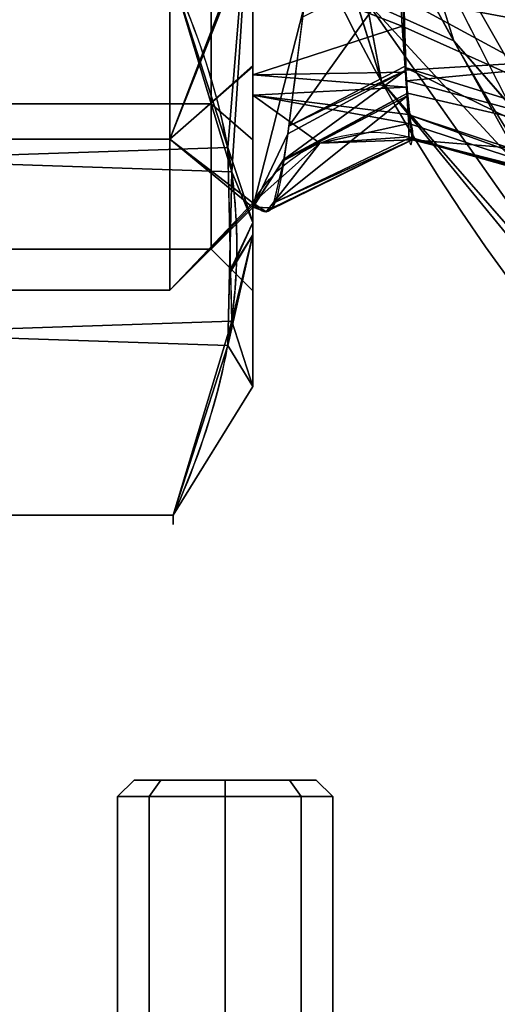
# Model space of a CAD drawing. Header units: millimetres. Extents: x -115 to 115, y -168 to 68.
# Tile 14 of 256: x -72 to -55, y -67 to -31. Entities that reach past the tile are written whole.
import ezdxf

# ---------------------------------------------------------------- set-up
doc = ezdxf.new("R2010")
doc.units = ezdxf.units.MM
doc.layers.add('100', color=7, linetype='Continuous', true_color=0xffffff)
doc.layers.add('103', color=7, linetype='Continuous', true_color=0xffffff)

msp = doc.modelspace()

# ---------------------------------------------------------------- linework, layer by layer
at = {"layer": '100', "color": 163, "linetype": 'Continuous', "extrusion": (1, 0, 0)}
msp.add_circle((0, 0, -67), 40.767, dxfattribs=at)
at = {"layer": '100', "color": 43, "linetype": 'Continuous', "extrusion": (0, 1, 0)}
msp.add_circle((65, 10, -58.5), 3.297, dxfattribs=at)
at = {"layer": '100', "color": 43, "linetype": 'Continuous', "extrusion": (0, -1, 0)}
msp.add_circle((-65, 10, 59.1), 3.897, dxfattribs=at)
at = {"layer": '100', "color": 163, "linetype": 'Continuous', "extrusion": (0, 0, -1)}
for centre, radius in [((0, 0, -94), 68), ((0, 0, -81), 65)]:
    msp.add_arc(centre, radius, 283.06797, 256.93203, dxfattribs=at)
at = {"layer": '100', "color": 163, "linetype": 'Continuous'}
for centre, radius, start, end in [((0, 0, 84), 68, 283.06797, 256.93203), ((0, 0, 97), 65, 180, 216)]:
    msp.add_arc(centre, radius, start, end, dxfattribs=at)
at = {"layer": '100', "color": 163, "linetype": 'Continuous', "extrusion": (1, 0, 0)}
for start, end in [(164.4645, 15.5158), (15.5158, 164.4645)]:
    msp.add_arc((0, 0, -64), 39.035, start, end, dxfattribs=at)
at = {"layer": '100', "color": 163, "linetype": 'Continuous', "extrusion": (0.084814, -0.122419, -0.988848)}
msp.add_arc((-71.838, 0.581, -11.162), 5, 244.054, 319.8582, dxfattribs=at)
at = {"layer": '100', "color": 163, "linetype": 'Continuous'}
for points, knots in [([(-64, 37.612, 10.442), (-63.754, 37.917, 7.75), (-63.542, 38.004, 5.045), (-63.214, 37.768, -0.391), (-63.128, 37.491, -3.137), (-62.893, 36.253, -8.409), (-62.749, 35.295, -10.996), (-62.415, 32.77, -15.822), (-62.239, 31.246, -18.052), (-61.783, 27.557, -22.057), (-61.481, 25.389, -23.763), (-61.012, 20.888, -26.784), (-60.82, 18.484, -28.104), (-60.526, 13.455, -30.275), (-60.423, 10.869, -31.108), (-60.295, 5.552, -32.256), (-60.27, 2.788, -32.569), (-60.27, -5.375, -32.585), (-60.377, -10.829, -31.388), (-60.81, -18.326, -28.185), (-61, -20.736, -26.876), (-61.468, -25.282, -23.848), (-61.767, -27.42, -22.184), (-62.457, -33.005, -16.188), (-62.771, -35.607, -11.132), (-63.128, -37.49, -3.155), (-63.211, -37.763, -0.443), (-63.54, -38.004, 5.016), (-63.755, -37.917, 7.764), (-64, -37.609, 10.455)], [0, 0, 0, 0, 0.0625, 0.0625, 0.125, 0.125, 0.1875, 0.1875, 0.25, 0.25, 0.3125, 0.3125, 0.375, 0.375, 0.4375, 0.4375, 0.5, 0.5, 0.625, 0.625, 0.6875, 0.6875, 0.75, 0.75, 0.875, 0.875, 0.9375, 0.9375, 1, 1, 1, 1]), ([(-58.343, -35.221, 10.645), (-58.329, -35.479, 8.098), (-58.279, -35.563, 5.542), (-58.234, -35.411, 1.69), (-58.212, -35.315, 0.4), (-58.18, -35.046, -2.158), (-58.246, -34.848, -3.42), (-58.375, -34.014, -7.154), (-58.45, -33.143, -9.606), (-58.55, -30.841, -14.193), (-58.555, -29.434, -16.317), (-58.622, -26.055, -20.186), (-58.525, -24.015, -21.872), (-58.371, -19.784, -24.852), (-58.299, -17.559, -26.131), (-58.185, -12.882, -28.249), (-58.14, -10.396, -29.09), (-58.085, -5.374, -30.226), (-58.076, -2.833, -30.533), (-58.074, 2.315, -30.572), (-58.082, 4.931, -30.291), (-58.132, 9.966, -29.215), (-58.175, 12.425, -28.418), (-58.288, 17.192, -26.325), (-58.36, 19.473, -25.04), (-58.513, 23.727, -22.098), (-58.612, 25.722, -20.48), (-58.575, 29.198, -16.658), (-58.554, 30.679, -14.451), (-58.459, 33.043, -9.853), (-58.383, 33.947, -7.383), (-58.253, 34.82, -3.575), (-58.187, 35.028, -2.298), (-58.206, 35.305, 0.271), (-58.235, 35.404, 1.56), (-58.278, 35.565, 5.439), (-58.339, 35.48, 8.057), (-58.349, 35.222, 10.636)], [0, 0, 0, 0, 0.0625, 0.0625, 0.09375, 0.09375, 0.125, 0.125, 0.1875, 0.1875, 0.25, 0.25, 0.3125, 0.3125, 0.375, 0.375, 0.4375, 0.4375, 0.5, 0.5, 0.5625, 0.5625, 0.625, 0.625, 0.6875, 0.6875, 0.75, 0.75, 0.8125, 0.8125, 0.875, 0.875, 0.90625, 0.90625, 0.9375, 0.9375, 1, 1, 1, 1]), ([(-58.349, 35.222, 10.636), (-58.357, 35.016, 12.694), (-58.349, 34.658, 14.712), (-58.439, 33.463, 18.621), (-58.51, 32.629, 20.541), (-58.701, 29.548, 25.866), (-58.781, 26.716, 28.956), (-58.637, 21.643, 32.558), (-58.516, 19.834, 33.515), (-58.402, 16.064, 35.129), (-58.359, 14.098, 35.794), (-58.265, 8.164, 37.351), (-58.25, 4.117, 37.841), (-58.249, -4.127, 37.84), (-58.263, -8.169, 37.35), (-58.356, -14.099, 35.794), (-58.399, -16.066, 35.128), (-58.512, -19.832, 33.515), (-58.629, -21.637, 32.564), (-58.784, -26.677, 28.984), (-58.698, -29.511, 25.919), (-58.506, -32.623, 20.557), (-58.437, -33.44, 18.683), (-58.346, -34.645, 14.766), (-58.354, -35.011, 12.709), (-58.343, -35.221, 10.645)], [0, 0, 0, 0, 0.0625, 0.0625, 0.125, 0.125, 0.25, 0.25, 0.3125, 0.3125, 0.375, 0.375, 0.5, 0.5, 0.625, 0.625, 0.6875, 0.6875, 0.75, 0.75, 0.875, 0.875, 0.9375, 0.9375, 1, 1, 1, 1])]:
    msp.add_open_spline(points, degree=3, knots=knots, dxfattribs=at)
for points in [[(-59.337, -33.213, 94), (-67.488, -7.065, 94), (-67.488, -7.065, 84), (-59.337, -33.213, 84)], [(-61.819, -20.086, 97), (-51.591, -31.92, 97), (-48.242, -31.116, 97), (-48.291, -16.478, 97)], [(-61.073, -17.781, 81), (-54.723, -17.781, 81), (-54.723, -34.032, 81), (-56.719, -31.748, 81)], [(-61.819, -20.086, 97), (-52.586, -38.206, 97), (-53.39, -34.857, 97)], [(-53.39, -34.857, 97), (-51.591, -31.92, 97), (-61.819, -20.086, 97)], [(-67, -35.305, -20.383), (-78, -35.305, -20.383), (-78, -20.383, -35.305), (-67, -20.383, -35.305)], [(-67, -20.383, 35.305), (-78, -20.383, 35.305), (-78, -35.305, 20.383), (-67, -35.305, 20.383)], [(-64, -27.715, -27.488), (-67, -35.305, -20.383), (-67, -20.383, -35.305)], [(-64, -27.445, 27.758), (-67, -20.383, 35.305), (-67, -35.305, 20.383)], [(-47.869, -32.178, 33.568), (-58.701, -24.812, 30.123), (-58.646, -30.159, 24.556)], [(-47.869, -32.178, 33.568), (-47.778, -26.841, 37.844), (-58.701, -24.812, 30.123)], [(-67, -35.305, 20.383), (-64, -32.675, 18.854), (-64, -27.445, 27.758)], [(-64, -27.715, -27.488), (-64, -32.639, -18.852), (-67, -35.305, -20.383)], [(-46.493, -27.702, -12.509), (-46.794, -32.097, -8.807), (-58.551, -29.541, -15.641)], [(-64, -37.772, -9.849), (-64, -27.892, -27.178), (-62.148, -30.544, -18.727)], [(-58.592, -31.218, 22.96), (-64, -29.113, 24.917), (-64, -32.97, 18.352)], [(-58.592, -31.218, 22.96), (-58.646, -30.159, 24.556), (-64, -29.113, 24.917)], [(-62.695, -34.834, -11.597), (-62.191, -30.878, -18.171), (-58.565, -29.053, -16.461)], [(-58.565, -29.053, -16.461), (-58.462, -32.654, -10.397), (-62.695, -34.834, -11.597)], [(-52.586, -38.206, 97), (-57.278, -28.997, 97), (-59.884, -30.318, 96.121)], [(-59.884, -30.318, 81.879), (-57.51, -29.21, 81), (-56.719, -31.748, 81)], [(-58.458, -32.81, -10.135), (-58.551, -29.541, -15.641), (-46.794, -32.097, -8.807)], [(-58.646, -30.159, 24.556), (-47.912, -35.987, 27.695), (-47.869, -32.178, 33.568)], [(-58.646, -30.159, 24.556), (-58.592, -31.218, 22.96), (-47.912, -35.987, 27.695)], [(-62.148, -30.544, -18.727), (-62.731, -35.115, -11.13), (-64, -37.772, -9.849)], [(-59.337, -33.213, 84), (-60.165, -30.558, 84), (-59.884, -30.318, 81.879)], [(-59.884, -30.318, 96.121), (-60.165, -30.558, 94), (-59.337, -33.213, 94)], [(-48.651, -46.242, 81.879), (-59.884, -30.318, 81.879), (-56.719, -31.748, 81)], [(-59.337, -33.213, 84), (-59.884, -30.318, 81.879), (-48.651, -46.242, 81.879)], [(-48.651, -46.242, 96.121), (-59.884, -30.318, 96.121), (-59.337, -33.213, 94)], [(-59.884, -30.318, 96.121), (-48.651, -46.242, 96.121), (-52.586, -38.206, 97)], [(-64, -32.97, 18.352), (-58.474, -32.879, 19.035), (-58.592, -31.218, 22.96)], [(-58.592, -31.218, 22.96), (-58.486, -32.712, 19.43), (-47.912, -35.987, 27.695)], [(-56.719, -31.748, 81), (-46.1, -43.895, 81), (-48.651, -46.242, 81.879)], [(-58.429, -33.196, -9.126), (-58.458, -32.81, -10.135), (-46.794, -32.097, -8.807)], [(-46.794, -32.097, -8.807), (-47.175, -36.23, -2.225), (-58.429, -33.196, -9.126)], [(-67, -35.305, -20.383), (-64, -32.639, -18.852), (-64, -37.772, -9.849)], [(-64, -37.609, 10.455), (-64, -32.675, 18.854), (-67, -35.305, 20.383)], [(-62.695, -34.834, -11.597), (-58.462, -32.654, -10.397), (-58.458, -32.81, -10.135)], [(-47.88, -37.883, 20.741), (-58.486, -32.712, 19.43), (-58.366, -34.409, 15.422)], [(-47.88, -37.883, 20.741), (-47.912, -35.987, 27.695), (-58.486, -32.712, 19.43)], [(-58.436, -33.422, 17.752), (-58.474, -32.879, 19.035), (-64, -32.97, 18.352)], [(-64, -32.97, 18.352), (-64, -33.716, 17.081), (-58.436, -33.422, 17.752)], [(-62.869, -36.043, -8.689), (-62.731, -35.115, -11.13), (-58.458, -32.81, -10.135)], [(-58.458, -32.81, -10.135), (-58.396, -33.641, -7.966), (-62.869, -36.043, -8.689)], [(-58.458, -32.81, -10.135), (-62.731, -35.115, -11.13), (-62.695, -34.834, -11.597)], [(-58.366, -34.409, 15.422), (-58.436, -33.422, 17.752), (-64, -33.716, 17.081)], [(-48.651, -46.242, 81.879), (-48.228, -45.92, 84), (-59.337, -33.213, 84)], [(-59.337, -33.213, 84), (-58.753, -33.881, 84), (-58.753, -33.881, 94), (-59.337, -33.213, 94)], [(-59.337, -33.213, 94), (-48.228, -45.92, 94), (-48.651, -46.242, 96.121)], [(-58.396, -33.641, -7.966), (-58.429, -33.196, -9.126), (-47.175, -36.23, -2.225)], [(-64, -33.716, 17.081), (-58.35, -34.732, 14), (-58.366, -34.409, 15.422)], [(-58.35, -34.732, 14), (-64, -33.716, 17.081), (-61.573, -35.452, 10.396)], [(-64, -33.716, 17.081), (-64, -37.609, 10.455), (-61.573, -35.452, 10.396)], [(-63.242, -37.609, -0.271), (-62.876, -36.071, -8.538), (-58.388, -33.72, -7.561)], [(-58.388, -33.72, -7.561), (-58.234, -35.214, 0.152), (-63.242, -37.609, -0.271)], [(-58.396, -33.641, -7.966), (-62.876, -36.071, -8.538), (-62.869, -36.043, -8.689)], [(-58.396, -33.641, -7.966), (-58.388, -33.72, -7.561), (-62.876, -36.071, -8.538)], [(-47.175, -36.23, -2.225), (-58.222, -35.33, 0.754), (-58.396, -33.641, -7.966)], [(-40.843, -54.368, 94), (-58.753, -33.881, 94), (-58.753, -33.881, 84), (-40.843, -54.368, 84)], [(-47.75, -38.244, 13.262), (-58.366, -34.409, 15.422), (-58.35, -34.732, 14)], [(-58.366, -34.409, 15.422), (-47.75, -38.244, 13.262), (-47.88, -37.883, 20.741)], [(-61.573, -35.452, 10.396), (-58.343, -35.221, 10.645), (-58.35, -34.732, 14)], [(-47.75, -38.244, 13.262), (-58.35, -34.732, 14), (-58.343, -35.221, 10.645)], [(-64, -37.772, -9.849), (-62.731, -35.115, -11.13), (-62.864, -36.007, -8.784)], [(-63.242, -37.609, -0.271), (-58.234, -35.214, 0.152), (-58.222, -35.33, 0.754)], [(-58.222, -35.33, 0.754), (-58.343, -35.221, 10.645), (-61.573, -35.452, 10.396)], [(-58.343, -35.221, 10.645), (-58.282, -35.276, 5.67), (-47.75, -38.244, 13.262)], [(-47.506, -38.022, 5.487), (-58.282, -35.276, 5.67), (-58.222, -35.33, 0.754)], [(-47.506, -38.022, 5.487), (-47.75, -38.244, 13.262), (-58.282, -35.276, 5.67)], [(-67, -40.767), (-78, -40.767), (-78, -35.305, -20.383), (-67, -35.305, -20.383)], [(-67, -35.305, 20.383), (-78, -35.305, 20.383), (-78, -40.767), (-67, -40.767)], [(-64, -37.772, -9.849), (-67, -40.767), (-67, -35.305, -20.383)], [(-64, -37.609, 10.455), (-67, -35.305, 20.383), (-67, -40.767)], [(-61.573, -35.452, 10.396), (-64, -37.609, 10.455), (-63.516, -37.936, 4.45)], [(-63.516, -37.936, 4.45), (-58.222, -35.33, 0.754), (-61.573, -35.452, 10.396)], [(-63.516, -37.936, 4.45), (-63.286, -37.792, 0.71), (-58.222, -35.33, 0.754)], [(-58.222, -35.33, 0.754), (-63.286, -37.792, 0.71), (-63.242, -37.609, -0.271)], [(-58.222, -35.33, 0.754), (-47.175, -36.23, -2.225), (-47.506, -38.022, 5.487)], [(-62.864, -36.007, -8.784), (-64, -37.767, -9.253), (-64, -37.772, -9.849)], [(-64, -37.767, -9.253), (-62.864, -36.007, -8.784), (-62.869, -36.043, -8.689)], [(-64, -37.767, -9.253), (-62.869, -36.043, -8.689), (-63.286, -37.792, 0.71)], [(-67, -40.767), (-64, -37.693, -0.011), (-64, -37.609, 10.455)], [(-64, -37.772, -9.849), (-64, -37.693, -0.011), (-67, -40.767)], [(-63.516, -37.936, 4.45), (-64, -37.609, 10.455), (-64, -37.767, -9.253)], [(-64, -37.767, -9.253), (-63.286, -37.792, 0.71), (-63.516, -37.936, 4.45)]]:
    msp.add_3dface(points, dxfattribs=at)
at = {"layer": '100', "color": 43, "linetype": 'Continuous'}
for points in [[(-67.756, -59.1, 7.244), (-68.897, -59.1, 10), (-68.297, -58.5, 10), (-67.331, -58.5, 7.669)], [(-67.331, -58.5, 12.331), (-68.297, -58.5, 10), (-68.897, -59.1, 10), (-67.756, -59.1, 12.756)], [(-68.297, -58.5, 10), (-67.331, -58.5, 12.331), (-65, -58.5, 13.297)], [(-68.297, -58.5, 10), (-61.703, -58.5, 10), (-62.669, -58.5, 7.669), (-65, -58.5, 6.703)], [(-65, -58.5, 6.703), (-67.331, -58.5, 7.669), (-68.297, -58.5, 10)], [(-65, -58.5, 13.297), (-62.669, -58.5, 12.331), (-61.703, -58.5, 10), (-68.297, -58.5, 10)], [(-67.756, -59.1, 12.756), (-65, -59.1, 13.897), (-65, -58.5, 13.297), (-67.331, -58.5, 12.331)], [(-67.331, -58.5, 7.669), (-65, -58.5, 6.703), (-65, -59.1, 6.103), (-67.756, -59.1, 7.244)], [(-62.244, -59.1, 7.244), (-65, -59.1, 6.103), (-65, -58.5, 6.703), (-62.669, -58.5, 7.669)], [(-62.669, -58.5, 12.331), (-65, -58.5, 13.297), (-65, -59.1, 13.897), (-62.244, -59.1, 12.756)], [(-62.244, -59.1, 12.756), (-61.103, -59.1, 10), (-61.703, -58.5, 10), (-62.669, -58.5, 12.331)], [(-62.669, -58.5, 7.669), (-61.703, -58.5, 10), (-61.103, -59.1, 10), (-62.244, -59.1, 7.244)], [(-67.756, -59.1, 12.756), (-68.897, -59.1, 10), (-68.897, -67, 10), (-67.756, -67, 12.756)], [(-67.756, -67, 7.244), (-68.897, -67, 10), (-68.897, -59.1, 10), (-67.756, -59.1, 7.244)], [(-67.756, -59.1, 7.244), (-65, -59.1, 6.103), (-65, -67, 6.103), (-67.756, -67, 7.244)], [(-67.756, -67, 12.756), (-65, -67, 13.897), (-65, -59.1, 13.897), (-67.756, -59.1, 12.756)], [(-62.244, -59.1, 12.756), (-65, -59.1, 13.897), (-65, -67, 13.897), (-62.244, -67, 12.756)], [(-62.244, -67, 7.244), (-65, -67, 6.103), (-65, -59.1, 6.103), (-62.244, -59.1, 7.244)], [(-62.244, -59.1, 7.244), (-61.103, -59.1, 10), (-61.103, -67, 10), (-62.244, -67, 7.244)], [(-62.244, -67, 12.756), (-61.103, -67, 10), (-61.103, -59.1, 10), (-62.244, -59.1, 12.756)]]:
    msp.add_3dface(points, dxfattribs=at)
at = {"layer": '103', "color": 72, "linetype": 'Continuous'}
for p, q in [((-66.887, -48.909, -5.788), (-89.113, -48.909, -5.788)), ((-89.113, -48.909, 5.788), (-66.887, -48.909, 5.788))]:
    msp.add_line(p, q, dxfattribs=at)
at = {"layer": '103', "color": 72, "linetype": 'Continuous', "extrusion": (1, 0, 0)}
for centre, radius in [((0, 0, -64), 44.25), ((0, 0, -65.5), 39.288)]:
    msp.add_circle(centre, radius, dxfattribs=at)
at = {"layer": '103', "color": 72, "linetype": 'Continuous', "extrusion": (-1, 0, 0)}
msp.add_circle((0, 0, 64), 40.788, dxfattribs=at)
msp.add_arc((0, 0, 66.887), 49.25, 353.2514, 6.7486, dxfattribs=at)
at = {"layer": '103', "color": 72, "linetype": 'Continuous'}
for points in [[(-66.887, -48.909, 5.788), (-65.427, -45.706, 11.335), (-64.583, -42.48, 16.923), (-64.572, -35.966, 28.206), (-65.424, -32.676, 33.904), (-66.887, -29.467, 39.462)], [(-66.887, -29.467, -39.462), (-65.427, -32.669, -33.915), (-64.583, -35.895, -28.327), (-64.572, -42.41, -17.044), (-65.424, -45.7, -11.346), (-66.887, -48.909, -5.788)]]:
    msp.add_open_spline(points, degree=3, knots=[0, 0, 0, 0, 0.5, 0.5, 1, 1, 1, 1], dxfattribs=at)
for points in [[(-86, -19.644, 34.024), (-65.5, -19.644, 34.024), (-65.5, -34.024, 19.644), (-86, -34.024, 19.644)], [(-86, -34.024, -19.644), (-65.5, -34.024, -19.644), (-65.5, -19.644, -34.024), (-86, -19.644, -34.024)], [(-65.5, -19.644, -34.024), (-65.5, -34.024, -19.644), (-64, -35.323, -20.394), (-64, -20.394, -35.323)], [(-65.5, -34.024, 19.644), (-65.5, -19.644, 34.024), (-64, -20.394, 35.323), (-64, -35.323, 20.394)], [(-64, -22.125, 38.322), (-64, -38.322, 22.125), (-64, -35.323, 20.394), (-64, -20.394, 35.323)], [(-64, -38.322, -22.125), (-64, -22.125, -38.322), (-64, -20.394, -35.323), (-64, -35.323, -20.394)], [(-64, -24.583, -35.863), (-64.762, -36.491, -27.296), (-66.887, -29.467, -39.462)], [(-66.887, -29.467, 39.462), (-64.904, -35.6, 28.839), (-64, -24.583, 35.863)], [(-64, -38.322, 22.125), (-64, -24.583, 35.863), (-64.904, -35.6, 28.839)], [(-64.762, -36.491, -27.296), (-64, -24.583, -35.863), (-64, -38.322, -22.125)], [(-64.904, -35.6, 28.839), (-66.887, -29.467, 39.462), (-89.113, -29.467, 39.462), (-91.238, -36.491, 27.296)], [(-91.096, -35.6, -28.839), (-89.113, -29.467, -39.462), (-66.887, -29.467, -39.462), (-64.762, -36.491, -27.296)], [(-86, -34.024, 19.644), (-65.5, -34.024, 19.644), (-65.5, -39.288), (-86, -39.288)], [(-86, -39.288), (-65.5, -39.288), (-65.5, -34.024, -19.644), (-86, -34.024, -19.644)], [(-65.5, -34.024, -19.644), (-65.5, -39.288), (-64, -40.788), (-64, -35.323, -20.394)], [(-65.5, -39.288), (-65.5, -34.024, 19.644), (-64, -35.323, 20.394), (-64, -40.788)], [(-91.238, -36.491, 27.296), (-91.096, -42.775, 16.411), (-64.762, -41.885, 17.954), (-64.904, -35.6, 28.839)], [(-91.238, -41.885, -17.954), (-91.096, -35.6, -28.839), (-64.762, -36.491, -27.296), (-64.904, -42.775, -16.411)], [(-64.904, -35.6, 28.839), (-64.802, -40.107, 21.033), (-64, -38.322, 22.125)], [(-64, -38.322, 22.125), (-64, -44.25), (-64, -40.788), (-64, -35.323, 20.394)], [(-64, -44.25), (-64, -38.322, -22.125), (-64, -35.323, -20.394), (-64, -40.788)], [(-64, -38.322, -22.125), (-64.844, -40.108, -21.031), (-64.762, -36.491, -27.296)], [(-64, -38.322, -22.125), (-64, -38.769, -20.454), (-64.844, -40.108, -21.031)], [(-64.802, -40.107, 21.033), (-64, -38.769, 20.454), (-64, -38.322, 22.125)], [(-64, -38.769, -20.454), (-64, -44.25), (-64.904, -42.775, -16.411)], [(-64.904, -42.775, -16.411), (-64.844, -40.108, -21.031), (-64, -38.769, -20.454)], [(-64, -38.769, 20.454), (-64.802, -40.107, 21.033), (-64.762, -41.885, 17.954)], [(-64.762, -41.885, 17.954), (-64, -44.25), (-64, -38.769, 20.454)], [(-64.904, -42.775, -16.411), (-66.887, -48.909, -5.788), (-89.113, -48.909, -5.788), (-91.238, -41.885, -17.954)], [(-91.096, -42.775, 16.411), (-89.113, -48.909, 5.788), (-66.887, -48.909, 5.788), (-64.762, -41.885, 17.954)], [(-64, -44.25), (-64.762, -41.885, 17.954), (-66.887, -48.909, 5.788)], [(-66.887, -48.909, -5.788), (-64.904, -42.775, -16.411), (-64, -44.25)], [(-64, -44.25), (-66.887, -48.909), (-66.887, -48.909, -5.788)], [(-66.887, -48.909, 5.788), (-66.887, -48.909), (-64, -44.25)], [(-66.887, -48.909, 5.788), (-89.113, -48.909, 5.788), (-89.113, -48.909, -5.788), (-66.887, -48.909, -5.788)]]:
    msp.add_3dface(points, dxfattribs=at)

doc.saveas('drawing.dxf')
